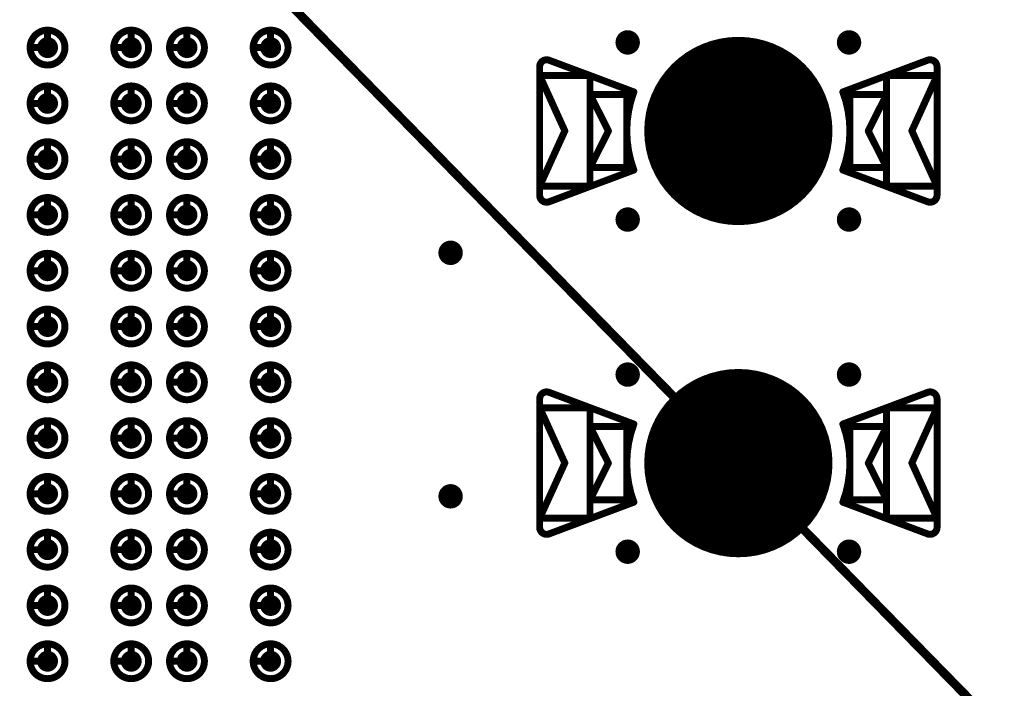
# Model space of a CAD drawing. Header units: millimetres. Extents: x 62 to 363, y 42 to 391.
# Tile 144 of 216: x 317 to 331, y 98 to 108. Entities that reach past the tile are written whole.
import ezdxf

# ---------------------------------------------------------------- set-up
doc = ezdxf.new("R2010")
doc.units = ezdxf.units.MM
for name, color, linetype in [('Mechanical8', 56, 'Continuous'), ('PadHoleLayer', 156, 'Continuous'), ('ViaHoleLayer', 16, 'Continuous')]:
    doc.layers.add(name, color=color, linetype=linetype)

# ---------------------------------------------------------------- blocks, each defined once
blk = doc.blocks.new('SAMTEC_SEAM8_40_S02_0_S_10_2_GP_K_HP_1862')
at = {"layer": 'Mechanical8'}
for points, const_width in [([(-4.95, -1.4, 1), (-5.45, -1.4, 1)], 0.1), ([(-5.225, -1.15, 1), (-5.175, -1.15, 1)], 0.05), ([(-4.15, -1.4, 1), (-4.65, -1.4, 1)], 0.1), ([(-4.425, -1.15, 1), (-4.375, -1.15, 1)], 0.05), ([(-3.35, -1.4, 1), (-3.85, -1.4, 1)], 0.1), ([(-3.625, -1.15, 1), (-3.575, -1.15, 1)], 0.05), ([(-2.55, -1.4, 1), (-3.05, -1.4, 1)], 0.1), ([(-2.825, -1.15, 1), (-2.775, -1.15, 1)], 0.05), ([(-1.75, -1.4, 1), (-2.25, -1.4, 1)], 0.1), ([(-2.025, -1.15, 1), (-1.975, -1.15, 1)], 0.05), ([(-0.95, -1.4, 1), (-1.45, -1.4, 1)], 0.1), ([(-1.225, -1.15, 1), (-1.175, -1.15, 1)], 0.05), ([(-0.15, -1.4, 1), (-0.65, -1.4, 1)], 0.1), ([(-0.425, -1.15, 1), (-0.375, -1.15, 1)], 0.05), ([(0.65, -1.4, 1), (0.15, -1.4, 1)], 0.1), ([(0.375, -1.15, 1), (0.425, -1.15, 1)], 0.05), ([(1.45, -1.4, 1), (0.95, -1.4, 1)], 0.1), ([(1.175, -1.15, 1), (1.225, -1.15, 1)], 0.05), ([(2.25, -1.4, 1), (1.75, -1.4, 1)], 0.1), ([(1.975, -1.15, 1), (2.025, -1.15, 1)], 0.05), ([(3.05, -1.4, 1), (2.55, -1.4, 1)], 0.1), ([(2.775, -1.15, 1), (2.825, -1.15, 1)], 0.05), ([(3.85, -1.4, 1), (3.35, -1.4, 1)], 0.1), ([(3.575, -1.15, 1), (3.625, -1.15, 1)], 0.05), ([(-5.475, -1.4, 1), (-5.425, -1.4, 1)], 0.05), ([(-5.225, -1.4, 1), (-5.175, -1.4, 1)], 0.05), ([(-5.225, -1.4, 1), (-5.175, -1.4, 1)], 0.05), ([(-4.975, -1.4, 1), (-4.925, -1.4, 1)], 0.05), ([(-4.975, -1.4, 1), (-4.925, -1.4, 1)], 0.05), ([(-4.675, -1.4, 1), (-4.625, -1.4, 1)], 0.05), ([(-4.425, -1.4, 1), (-4.375, -1.4, 1)], 0.05), ([(-4.425, -1.4, 1), (-4.375, -1.4, 1)], 0.05), ([(-4.175, -1.4, 1), (-4.125, -1.4, 1)], 0.05), ([(-4.175, -1.4, 1), (-4.125, -1.4, 1)], 0.05), ([(-3.875, -1.4, 1), (-3.825, -1.4, 1)], 0.05), ([(-3.625, -1.4, 1), (-3.575, -1.4, 1)], 0.05), ([(-3.625, -1.4, 1), (-3.575, -1.4, 1)], 0.05), ([(-3.375, -1.4, 1), (-3.325, -1.4, 1)], 0.05), ([(-3.375, -1.4, 1), (-3.325, -1.4, 1)], 0.05), ([(-3.075, -1.4, 1), (-3.025, -1.4, 1)], 0.05), ([(-2.825, -1.4, 1), (-2.775, -1.4, 1)], 0.05), ([(-2.825, -1.4, 1), (-2.775, -1.4, 1)], 0.05), ([(-2.575, -1.4, 1), (-2.525, -1.4, 1)], 0.05), ([(-2.575, -1.4, 1), (-2.525, -1.4, 1)], 0.05), ([(-2.275, -1.4, 1), (-2.225, -1.4, 1)], 0.05), ([(-2.025, -1.4, 1), (-1.975, -1.4, 1)], 0.05), ([(-2.025, -1.4, 1), (-1.975, -1.4, 1)], 0.05), ([(-1.775, -1.4, 1), (-1.725, -1.4, 1)], 0.05), ([(-1.775, -1.4, 1), (-1.725, -1.4, 1)], 0.05), ([(-1.475, -1.4, 1), (-1.425, -1.4, 1)], 0.05), ([(-1.225, -1.4, 1), (-1.175, -1.4, 1)], 0.05), ([(-1.225, -1.4, 1), (-1.175, -1.4, 1)], 0.05), ([(-0.975, -1.4, 1), (-0.925, -1.4, 1)], 0.05), ([(-0.975, -1.4, 1), (-0.925, -1.4, 1)], 0.05), ([(-0.675, -1.4, 1), (-0.625, -1.4, 1)], 0.05), ([(-0.425, -1.4, 1), (-0.375, -1.4, 1)], 0.05), ([(-0.425, -1.4, 1), (-0.375, -1.4, 1)], 0.05), ([(-0.175, -1.4, 1), (-0.125, -1.4, 1)], 0.05), ([(-0.175, -1.4, 1), (-0.125, -1.4, 1)], 0.05), ([(0.125, -1.4, 1), (0.175, -1.4, 1)], 0.05), ([(0.375, -1.4, 1), (0.425, -1.4, 1)], 0.05), ([(0.375, -1.4, 1), (0.425, -1.4, 1)], 0.05), ([(0.625, -1.4, 1), (0.675, -1.4, 1)], 0.05), ([(0.625, -1.4, 1), (0.675, -1.4, 1)], 0.05), ([(0.925, -1.4, 1), (0.975, -1.4, 1)], 0.05), ([(1.175, -1.4, 1), (1.225, -1.4, 1)], 0.05), ([(1.175, -1.4, 1), (1.225, -1.4, 1)], 0.05), ([(1.425, -1.4, 1), (1.475, -1.4, 1)], 0.05), ([(1.425, -1.4, 1), (1.475, -1.4, 1)], 0.05), ([(1.725, -1.4, 1), (1.775, -1.4, 1)], 0.05), ([(1.975, -1.4, 1), (2.025, -1.4, 1)], 0.05), ([(1.975, -1.4, 1), (2.025, -1.4, 1)], 0.05), ([(2.225, -1.4, 1), (2.275, -1.4, 1)], 0.05), ([(2.225, -1.4, 1), (2.275, -1.4, 1)], 0.05), ([(2.525, -1.4, 1), (2.575, -1.4, 1)], 0.05), ([(2.775, -1.4, 1), (2.825, -1.4, 1)], 0.05), ([(2.775, -1.4, 1), (2.825, -1.4, 1)], 0.05), ([(3.025, -1.4, 1), (3.075, -1.4, 1)], 0.05), ([(3.025, -1.4, 1), (3.075, -1.4, 1)], 0.05), ([(3.325, -1.4, 1), (3.375, -1.4, 1)], 0.05), ([(3.575, -1.4, 1), (3.625, -1.4, 1)], 0.05), ([(3.575, -1.4, 1), (3.625, -1.4, 1)], 0.05), ([(3.825, -1.4, 1), (3.875, -1.4, 1)], 0.05), ([(3.825, -1.4, 1), (3.875, -1.4, 1)], 0.05), ([(-4.95, -2.6, 1), (-5.45, -2.6, 1)], 0.1), ([(-5.225, -2.35, 1), (-5.175, -2.35, 1)], 0.05), ([(-4.15, -2.6, 1), (-4.65, -2.6, 1)], 0.1), ([(-4.425, -2.35, 1), (-4.375, -2.35, 1)], 0.05), ([(-3.35, -2.6, 1), (-3.85, -2.6, 1)], 0.1), ([(-3.625, -2.35, 1), (-3.575, -2.35, 1)], 0.05), ([(-2.55, -2.6, 1), (-3.05, -2.6, 1)], 0.1), ([(-2.825, -2.35, 1), (-2.775, -2.35, 1)], 0.05), ([(-1.75, -2.6, 1), (-2.25, -2.6, 1)], 0.1), ([(-2.025, -2.35, 1), (-1.975, -2.35, 1)], 0.05), ([(-0.95, -2.6, 1), (-1.45, -2.6, 1)], 0.1), ([(-1.225, -2.35, 1), (-1.175, -2.35, 1)], 0.05), ([(-0.15, -2.6, 1), (-0.65, -2.6, 1)], 0.1), ([(-0.425, -2.35, 1), (-0.375, -2.35, 1)], 0.05), ([(0.65, -2.6, 1), (0.15, -2.6, 1)], 0.1), ([(0.375, -2.35, 1), (0.425, -2.35, 1)], 0.05), ([(1.45, -2.6, 1), (0.95, -2.6, 1)], 0.1), ([(1.175, -2.35, 1), (1.225, -2.35, 1)], 0.05), ([(2.25, -2.6, 1), (1.75, -2.6, 1)], 0.1), ([(1.975, -2.35, 1), (2.025, -2.35, 1)], 0.05), ([(3.05, -2.6, 1), (2.55, -2.6, 1)], 0.1), ([(2.775, -2.35, 1), (2.825, -2.35, 1)], 0.05), ([(3.85, -2.6, 1), (3.35, -2.6, 1)], 0.1), ([(3.575, -2.35, 1), (3.625, -2.35, 1)], 0.05), ([(-5.475, -2.6, 1), (-5.425, -2.6, 1)], 0.05), ([(-5.225, -2.6, 1), (-5.175, -2.6, 1)], 0.05), ([(-5.225, -2.6, 1), (-5.175, -2.6, 1)], 0.05), ([(-4.975, -2.6, 1), (-4.925, -2.6, 1)], 0.05), ([(-4.975, -2.6, 1), (-4.925, -2.6, 1)], 0.05), ([(-4.675, -2.6, 1), (-4.625, -2.6, 1)], 0.05), ([(-4.425, -2.6, 1), (-4.375, -2.6, 1)], 0.05), ([(-4.425, -2.6, 1), (-4.375, -2.6, 1)], 0.05), ([(-4.175, -2.6, 1), (-4.125, -2.6, 1)], 0.05), ([(-4.175, -2.6, 1), (-4.125, -2.6, 1)], 0.05), ([(-3.875, -2.6, 1), (-3.825, -2.6, 1)], 0.05), ([(-3.625, -2.6, 1), (-3.575, -2.6, 1)], 0.05), ([(-3.625, -2.6, 1), (-3.575, -2.6, 1)], 0.05), ([(-3.375, -2.6, 1), (-3.325, -2.6, 1)], 0.05), ([(-3.375, -2.6, 1), (-3.325, -2.6, 1)], 0.05), ([(-3.075, -2.6, 1), (-3.025, -2.6, 1)], 0.05), ([(-2.825, -2.6, 1), (-2.775, -2.6, 1)], 0.05), ([(-2.825, -2.6, 1), (-2.775, -2.6, 1)], 0.05), ([(-2.575, -2.6, 1), (-2.525, -2.6, 1)], 0.05), ([(-2.575, -2.6, 1), (-2.525, -2.6, 1)], 0.05), ([(-2.275, -2.6, 1), (-2.225, -2.6, 1)], 0.05), ([(-2.025, -2.6, 1), (-1.975, -2.6, 1)], 0.05), ([(-2.025, -2.6, 1), (-1.975, -2.6, 1)], 0.05), ([(-1.775, -2.6, 1), (-1.725, -2.6, 1)], 0.05), ([(-1.775, -2.6, 1), (-1.725, -2.6, 1)], 0.05), ([(-1.475, -2.6, 1), (-1.425, -2.6, 1)], 0.05), ([(-1.225, -2.6, 1), (-1.175, -2.6, 1)], 0.05), ([(-1.225, -2.6, 1), (-1.175, -2.6, 1)], 0.05), ([(-0.975, -2.6, 1), (-0.925, -2.6, 1)], 0.05), ([(-0.975, -2.6, 1), (-0.925, -2.6, 1)], 0.05), ([(-0.675, -2.6, 1), (-0.625, -2.6, 1)], 0.05), ([(-0.425, -2.6, 1), (-0.375, -2.6, 1)], 0.05), ([(-0.425, -2.6, 1), (-0.375, -2.6, 1)], 0.05), ([(-0.175, -2.6, 1), (-0.125, -2.6, 1)], 0.05), ([(-0.175, -2.6, 1), (-0.125, -2.6, 1)], 0.05), ([(0.125, -2.6, 1), (0.175, -2.6, 1)], 0.05), ([(0.375, -2.6, 1), (0.425, -2.6, 1)], 0.05), ([(0.375, -2.6, 1), (0.425, -2.6, 1)], 0.05), ([(0.625, -2.6, 1), (0.675, -2.6, 1)], 0.05), ([(0.625, -2.6, 1), (0.675, -2.6, 1)], 0.05), ([(0.925, -2.6, 1), (0.975, -2.6, 1)], 0.05), ([(1.175, -2.6, 1), (1.225, -2.6, 1)], 0.05), ([(1.175, -2.6, 1), (1.225, -2.6, 1)], 0.05), ([(1.425, -2.6, 1), (1.475, -2.6, 1)], 0.05), ([(1.425, -2.6, 1), (1.475, -2.6, 1)], 0.05), ([(1.725, -2.6, 1), (1.775, -2.6, 1)], 0.05), ([(1.975, -2.6, 1), (2.025, -2.6, 1)], 0.05), ([(1.975, -2.6, 1), (2.025, -2.6, 1)], 0.05), ([(2.225, -2.6, 1), (2.275, -2.6, 1)], 0.05), ([(2.225, -2.6, 1), (2.275, -2.6, 1)], 0.05), ([(2.525, -2.6, 1), (2.575, -2.6, 1)], 0.05), ([(2.775, -2.6, 1), (2.825, -2.6, 1)], 0.05), ([(2.775, -2.6, 1), (2.825, -2.6, 1)], 0.05), ([(3.025, -2.6, 1), (3.075, -2.6, 1)], 0.05), ([(3.025, -2.6, 1), (3.075, -2.6, 1)], 0.05), ([(3.325, -2.6, 1), (3.375, -2.6, 1)], 0.05), ([(3.575, -2.6, 1), (3.625, -2.6, 1)], 0.05), ([(3.575, -2.6, 1), (3.625, -2.6, 1)], 0.05), ([(3.825, -2.6, 1), (3.875, -2.6, 1)], 0.05), ([(3.825, -2.6, 1), (3.875, -2.6, 1)], 0.05), ([(-4.95, -3.4, 1), (-5.45, -3.4, 1)], 0.1), ([(-5.225, -3.15, 1), (-5.175, -3.15, 1)], 0.05), ([(-4.15, -3.4, 1), (-4.65, -3.4, 1)], 0.1), ([(-4.425, -3.15, 1), (-4.375, -3.15, 1)], 0.05), ([(-3.35, -3.4, 1), (-3.85, -3.4, 1)], 0.1), ([(-3.625, -3.15, 1), (-3.575, -3.15, 1)], 0.05), ([(-2.55, -3.4, 1), (-3.05, -3.4, 1)], 0.1), ([(-2.825, -3.15, 1), (-2.775, -3.15, 1)], 0.05), ([(-1.75, -3.4, 1), (-2.25, -3.4, 1)], 0.1), ([(-2.025, -3.15, 1), (-1.975, -3.15, 1)], 0.05), ([(-0.95, -3.4, 1), (-1.45, -3.4, 1)], 0.1), ([(-1.225, -3.15, 1), (-1.175, -3.15, 1)], 0.05), ([(-0.15, -3.4, 1), (-0.65, -3.4, 1)], 0.1), ([(-0.425, -3.15, 1), (-0.375, -3.15, 1)], 0.05), ([(0.65, -3.4, 1), (0.15, -3.4, 1)], 0.1), ([(0.375, -3.15, 1), (0.425, -3.15, 1)], 0.05), ([(1.45, -3.4, 1), (0.95, -3.4, 1)], 0.1), ([(1.175, -3.15, 1), (1.225, -3.15, 1)], 0.05), ([(2.25, -3.4, 1), (1.75, -3.4, 1)], 0.1), ([(1.975, -3.15, 1), (2.025, -3.15, 1)], 0.05), ([(3.05, -3.4, 1), (2.55, -3.4, 1)], 0.1), ([(2.775, -3.15, 1), (2.825, -3.15, 1)], 0.05), ([(3.85, -3.4, 1), (3.35, -3.4, 1)], 0.1), ([(3.575, -3.15, 1), (3.625, -3.15, 1)], 0.05), ([(-5.475, -3.4, 1), (-5.425, -3.4, 1)], 0.05), ([(-5.225, -3.4, 1), (-5.175, -3.4, 1)], 0.05), ([(-5.225, -3.4, 1), (-5.175, -3.4, 1)], 0.05), ([(-4.975, -3.4, 1), (-4.925, -3.4, 1)], 0.05), ([(-4.975, -3.4, 1), (-4.925, -3.4, 1)], 0.05), ([(-4.675, -3.4, 1), (-4.625, -3.4, 1)], 0.05), ([(-4.425, -3.4, 1), (-4.375, -3.4, 1)], 0.05), ([(-4.425, -3.4, 1), (-4.375, -3.4, 1)], 0.05), ([(-4.175, -3.4, 1), (-4.125, -3.4, 1)], 0.05), ([(-4.175, -3.4, 1), (-4.125, -3.4, 1)], 0.05), ([(-3.875, -3.4, 1), (-3.825, -3.4, 1)], 0.05), ([(-3.625, -3.4, 1), (-3.575, -3.4, 1)], 0.05), ([(-3.625, -3.4, 1), (-3.575, -3.4, 1)], 0.05), ([(-3.375, -3.4, 1), (-3.325, -3.4, 1)], 0.05), ([(-3.375, -3.4, 1), (-3.325, -3.4, 1)], 0.05), ([(-3.075, -3.4, 1), (-3.025, -3.4, 1)], 0.05), ([(-2.825, -3.4, 1), (-2.775, -3.4, 1)], 0.05), ([(-2.825, -3.4, 1), (-2.775, -3.4, 1)], 0.05), ([(-2.575, -3.4, 1), (-2.525, -3.4, 1)], 0.05), ([(-2.575, -3.4, 1), (-2.525, -3.4, 1)], 0.05), ([(-2.275, -3.4, 1), (-2.225, -3.4, 1)], 0.05), ([(-2.025, -3.4, 1), (-1.975, -3.4, 1)], 0.05), ([(-2.025, -3.4, 1), (-1.975, -3.4, 1)], 0.05), ([(-1.775, -3.4, 1), (-1.725, -3.4, 1)], 0.05), ([(-1.775, -3.4, 1), (-1.725, -3.4, 1)], 0.05), ([(-1.475, -3.4, 1), (-1.425, -3.4, 1)], 0.05), ([(-1.225, -3.4, 1), (-1.175, -3.4, 1)], 0.05), ([(-1.225, -3.4, 1), (-1.175, -3.4, 1)], 0.05), ([(-0.975, -3.4, 1), (-0.925, -3.4, 1)], 0.05), ([(-0.975, -3.4, 1), (-0.925, -3.4, 1)], 0.05), ([(-0.675, -3.4, 1), (-0.625, -3.4, 1)], 0.05), ([(-0.425, -3.4, 1), (-0.375, -3.4, 1)], 0.05), ([(-0.425, -3.4, 1), (-0.375, -3.4, 1)], 0.05), ([(-0.175, -3.4, 1), (-0.125, -3.4, 1)], 0.05), ([(-0.175, -3.4, 1), (-0.125, -3.4, 1)], 0.05), ([(0.125, -3.4, 1), (0.175, -3.4, 1)], 0.05), ([(0.375, -3.4, 1), (0.425, -3.4, 1)], 0.05), ([(0.375, -3.4, 1), (0.425, -3.4, 1)], 0.05), ([(0.625, -3.4, 1), (0.675, -3.4, 1)], 0.05), ([(0.625, -3.4, 1), (0.675, -3.4, 1)], 0.05), ([(0.925, -3.4, 1), (0.975, -3.4, 1)], 0.05), ([(1.175, -3.4, 1), (1.225, -3.4, 1)], 0.05), ([(1.175, -3.4, 1), (1.225, -3.4, 1)], 0.05), ([(1.425, -3.4, 1), (1.475, -3.4, 1)], 0.05), ([(1.425, -3.4, 1), (1.475, -3.4, 1)], 0.05), ([(1.725, -3.4, 1), (1.775, -3.4, 1)], 0.05), ([(1.975, -3.4, 1), (2.025, -3.4, 1)], 0.05), ([(1.975, -3.4, 1), (2.025, -3.4, 1)], 0.05), ([(2.225, -3.4, 1), (2.275, -3.4, 1)], 0.05), ([(2.225, -3.4, 1), (2.275, -3.4, 1)], 0.05), ([(2.525, -3.4, 1), (2.575, -3.4, 1)], 0.05), ([(2.775, -3.4, 1), (2.825, -3.4, 1)], 0.05), ([(2.775, -3.4, 1), (2.825, -3.4, 1)], 0.05), ([(3.025, -3.4, 1), (3.075, -3.4, 1)], 0.05), ([(3.025, -3.4, 1), (3.075, -3.4, 1)], 0.05), ([(3.325, -3.4, 1), (3.375, -3.4, 1)], 0.05), ([(3.575, -3.4, 1), (3.625, -3.4, 1)], 0.05), ([(3.575, -3.4, 1), (3.625, -3.4, 1)], 0.05), ([(3.825, -3.4, 1), (3.875, -3.4, 1)], 0.05), ([(3.825, -3.4, 1), (3.875, -3.4, 1)], 0.05), ([(-4.95, -4.6, 1), (-5.45, -4.6, 1)], 0.1), ([(-5.225, -4.35, 1), (-5.175, -4.35, 1)], 0.05), ([(-4.15, -4.6, 1), (-4.65, -4.6, 1)], 0.1), ([(-4.425, -4.35, 1), (-4.375, -4.35, 1)], 0.05), ([(-3.35, -4.6, 1), (-3.85, -4.6, 1)], 0.1), ([(-3.625, -4.35, 1), (-3.575, -4.35, 1)], 0.05), ([(-2.55, -4.6, 1), (-3.05, -4.6, 1)], 0.1), ([(-2.825, -4.35, 1), (-2.775, -4.35, 1)], 0.05), ([(-1.75, -4.6, 1), (-2.25, -4.6, 1)], 0.1), ([(-2.025, -4.35, 1), (-1.975, -4.35, 1)], 0.05), ([(-0.95, -4.6, 1), (-1.45, -4.6, 1)], 0.1), ([(-1.225, -4.35, 1), (-1.175, -4.35, 1)], 0.05), ([(-0.15, -4.6, 1), (-0.65, -4.6, 1)], 0.1), ([(-0.425, -4.35, 1), (-0.375, -4.35, 1)], 0.05), ([(0.65, -4.6, 1), (0.15, -4.6, 1)], 0.1), ([(0.375, -4.35, 1), (0.425, -4.35, 1)], 0.05), ([(1.45, -4.6, 1), (0.95, -4.6, 1)], 0.1), ([(1.175, -4.35, 1), (1.225, -4.35, 1)], 0.05), ([(2.25, -4.6, 1), (1.75, -4.6, 1)], 0.1), ([(1.975, -4.35, 1), (2.025, -4.35, 1)], 0.05), ([(3.05, -4.6, 1), (2.55, -4.6, 1)], 0.1), ([(2.775, -4.35, 1), (2.825, -4.35, 1)], 0.05), ([(3.85, -4.6, 1), (3.35, -4.6, 1)], 0.1), ([(3.575, -4.35, 1), (3.625, -4.35, 1)], 0.05), ([(-5.475, -4.6, 1), (-5.425, -4.6, 1)], 0.05), ([(-5.225, -4.6, 1), (-5.175, -4.6, 1)], 0.05), ([(-5.225, -4.6, 1), (-5.175, -4.6, 1)], 0.05), ([(-4.975, -4.6, 1), (-4.925, -4.6, 1)], 0.05), ([(-4.975, -4.6, 1), (-4.925, -4.6, 1)], 0.05), ([(-4.675, -4.6, 1), (-4.625, -4.6, 1)], 0.05), ([(-4.425, -4.6, 1), (-4.375, -4.6, 1)], 0.05), ([(-4.425, -4.6, 1), (-4.375, -4.6, 1)], 0.05), ([(-4.175, -4.6, 1), (-4.125, -4.6, 1)], 0.05), ([(-4.175, -4.6, 1), (-4.125, -4.6, 1)], 0.05), ([(-3.875, -4.6, 1), (-3.825, -4.6, 1)], 0.05), ([(-3.625, -4.6, 1), (-3.575, -4.6, 1)], 0.05), ([(-3.625, -4.6, 1), (-3.575, -4.6, 1)], 0.05), ([(-3.375, -4.6, 1), (-3.325, -4.6, 1)], 0.05), ([(-3.375, -4.6, 1), (-3.325, -4.6, 1)], 0.05), ([(-3.075, -4.6, 1), (-3.025, -4.6, 1)], 0.05), ([(-2.825, -4.6, 1), (-2.775, -4.6, 1)], 0.05), ([(-2.825, -4.6, 1), (-2.775, -4.6, 1)], 0.05), ([(-2.575, -4.6, 1), (-2.525, -4.6, 1)], 0.05), ([(-2.575, -4.6, 1), (-2.525, -4.6, 1)], 0.05), ([(-2.275, -4.6, 1), (-2.225, -4.6, 1)], 0.05), ([(-2.025, -4.6, 1), (-1.975, -4.6, 1)], 0.05), ([(-2.025, -4.6, 1), (-1.975, -4.6, 1)], 0.05), ([(-1.775, -4.6, 1), (-1.725, -4.6, 1)], 0.05), ([(-1.775, -4.6, 1), (-1.725, -4.6, 1)], 0.05), ([(-1.475, -4.6, 1), (-1.425, -4.6, 1)], 0.05), ([(-1.225, -4.6, 1), (-1.175, -4.6, 1)], 0.05), ([(-1.225, -4.6, 1), (-1.175, -4.6, 1)], 0.05), ([(-0.975, -4.6, 1), (-0.925, -4.6, 1)], 0.05), ([(-0.975, -4.6, 1), (-0.925, -4.6, 1)], 0.05), ([(-0.675, -4.6, 1), (-0.625, -4.6, 1)], 0.05), ([(-0.425, -4.6, 1), (-0.375, -4.6, 1)], 0.05), ([(-0.425, -4.6, 1), (-0.375, -4.6, 1)], 0.05), ([(-0.175, -4.6, 1), (-0.125, -4.6, 1)], 0.05), ([(-0.175, -4.6, 1), (-0.125, -4.6, 1)], 0.05), ([(0.125, -4.6, 1), (0.175, -4.6, 1)], 0.05), ([(0.375, -4.6, 1), (0.425, -4.6, 1)], 0.05), ([(0.375, -4.6, 1), (0.425, -4.6, 1)], 0.05), ([(0.625, -4.6, 1), (0.675, -4.6, 1)], 0.05), ([(0.625, -4.6, 1), (0.675, -4.6, 1)], 0.05), ([(0.925, -4.6, 1), (0.975, -4.6, 1)], 0.05), ([(1.175, -4.6, 1), (1.225, -4.6, 1)], 0.05), ([(1.175, -4.6, 1), (1.225, -4.6, 1)], 0.05), ([(1.425, -4.6, 1), (1.475, -4.6, 1)], 0.05), ([(1.425, -4.6, 1), (1.475, -4.6, 1)], 0.05), ([(1.725, -4.6, 1), (1.775, -4.6, 1)], 0.05), ([(1.975, -4.6, 1), (2.025, -4.6, 1)], 0.05), ([(1.975, -4.6, 1), (2.025, -4.6, 1)], 0.05), ([(2.225, -4.6, 1), (2.275, -4.6, 1)], 0.05), ([(2.225, -4.6, 1), (2.275, -4.6, 1)], 0.05), ([(2.525, -4.6, 1), (2.575, -4.6, 1)], 0.05), ([(2.775, -4.6, 1), (2.825, -4.6, 1)], 0.05), ([(2.775, -4.6, 1), (2.825, -4.6, 1)], 0.05), ([(3.025, -4.6, 1), (3.075, -4.6, 1)], 0.05), ([(3.025, -4.6, 1), (3.075, -4.6, 1)], 0.05), ([(3.325, -4.6, 1), (3.375, -4.6, 1)], 0.05), ([(3.575, -4.6, 1), (3.625, -4.6, 1)], 0.05), ([(3.575, -4.6, 1), (3.625, -4.6, 1)], 0.05), ([(3.825, -4.6, 1), (3.875, -4.6, 1)], 0.05), ([(3.825, -4.6, 1), (3.875, -4.6, 1)], 0.05)]:
    blk.add_lwpolyline(points, format="xyb", close=True, dxfattribs=dict(at, const_width=const_width))
at = {"layer": 'Mechanical8', "const_width": 0.1}
for points in [[(-5.2, -1.15), (-5.2, -1.4)], [(-4.4, -1.15), (-4.4, -1.4)], [(-3.6, -1.15), (-3.6, -1.4)], [(-2.8, -1.15), (-2.8, -1.4)], [(-2, -1.15), (-2, -1.4)], [(-1.2, -1.15), (-1.2, -1.4)], [(-0.4, -1.15), (-0.4, -1.4)], [(0.4, -1.15), (0.4, -1.4)], [(1.2, -1.15), (1.2, -1.4)], [(2, -1.15), (2, -1.4)], [(2.8, -1.15), (2.8, -1.4)], [(3.6, -1.15), (3.6, -1.4)], [(-5.2, -1.4), (-4.95, -1.4)], [(-4.4, -1.4), (-4.15, -1.4)], [(-3.6, -1.4), (-3.35, -1.4)], [(-2.8, -1.4), (-2.55, -1.4)], [(-2, -1.4), (-1.75, -1.4)], [(-1.2, -1.4), (-0.95, -1.4)], [(-0.4, -1.4), (-0.15, -1.4)], [(0.4, -1.4), (0.65, -1.4)], [(1.2, -1.4), (1.45, -1.4)], [(2, -1.4), (2.25, -1.4)], [(2.8, -1.4), (3.05, -1.4)], [(3.6, -1.4), (3.85, -1.4)], [(-5.2, -2.35), (-5.2, -2.6)], [(-4.4, -2.35), (-4.4, -2.6)], [(-3.6, -2.35), (-3.6, -2.6)], [(-2.8, -2.35), (-2.8, -2.6)], [(-2, -2.35), (-2, -2.6)], [(-1.2, -2.35), (-1.2, -2.6)], [(-0.4, -2.35), (-0.4, -2.6)], [(0.4, -2.35), (0.4, -2.6)], [(1.2, -2.35), (1.2, -2.6)], [(2, -2.35), (2, -2.6)], [(2.8, -2.35), (2.8, -2.6)], [(3.6, -2.35), (3.6, -2.6)], [(-5.2, -2.6), (-4.95, -2.6)], [(-4.4, -2.6), (-4.15, -2.6)], [(-3.6, -2.6), (-3.35, -2.6)], [(-2.8, -2.6), (-2.55, -2.6)], [(-2, -2.6), (-1.75, -2.6)], [(-1.2, -2.6), (-0.95, -2.6)], [(-0.4, -2.6), (-0.15, -2.6)], [(0.4, -2.6), (0.65, -2.6)], [(1.2, -2.6), (1.45, -2.6)], [(2, -2.6), (2.25, -2.6)], [(2.8, -2.6), (3.05, -2.6)], [(3.6, -2.6), (3.85, -2.6)], [(-5.2, -3.15), (-5.2, -3.4)], [(-4.4, -3.15), (-4.4, -3.4)], [(-3.6, -3.15), (-3.6, -3.4)], [(-2.8, -3.15), (-2.8, -3.4)], [(-2, -3.15), (-2, -3.4)], [(-1.2, -3.15), (-1.2, -3.4)], [(-0.4, -3.15), (-0.4, -3.4)], [(0.4, -3.15), (0.4, -3.4)], [(1.2, -3.15), (1.2, -3.4)], [(2, -3.15), (2, -3.4)], [(2.8, -3.15), (2.8, -3.4)], [(3.6, -3.15), (3.6, -3.4)], [(-5.2, -3.4), (-4.95, -3.4)], [(-4.4, -3.4), (-4.15, -3.4)], [(-3.6, -3.4), (-3.35, -3.4)], [(-2.8, -3.4), (-2.55, -3.4)], [(-2, -3.4), (-1.75, -3.4)], [(-1.2, -3.4), (-0.95, -3.4)], [(-0.4, -3.4), (-0.15, -3.4)], [(0.4, -3.4), (0.65, -3.4)], [(1.2, -3.4), (1.45, -3.4)], [(2, -3.4), (2.25, -3.4)], [(2.8, -3.4), (3.05, -3.4)], [(3.6, -3.4), (3.85, -3.4)], [(-5.2, -4.35), (-5.2, -4.6)], [(-4.4, -4.35), (-4.4, -4.6)], [(-3.6, -4.35), (-3.6, -4.6)], [(-2.8, -4.35), (-2.8, -4.6)], [(-2, -4.35), (-2, -4.6)], [(-1.2, -4.35), (-1.2, -4.6)], [(-0.4, -4.35), (-0.4, -4.6)], [(0.4, -4.35), (0.4, -4.6)], [(1.2, -4.35), (1.2, -4.6)], [(2, -4.35), (2, -4.6)], [(2.8, -4.35), (2.8, -4.6)], [(3.6, -4.35), (3.6, -4.6)], [(-5.2, -4.6), (-4.95, -4.6)], [(-4.4, -4.6), (-4.15, -4.6)], [(-3.6, -4.6), (-3.35, -4.6)], [(-2.8, -4.6), (-2.55, -4.6)], [(-2, -4.6), (-1.75, -4.6)], [(-1.2, -4.6), (-0.95, -4.6)], [(-0.4, -4.6), (-0.15, -4.6)], [(0.4, -4.6), (0.65, -4.6)], [(1.2, -4.6), (1.45, -4.6)], [(2, -4.6), (2.25, -4.6)], [(2.8, -4.6), (3.05, -4.6)], [(3.6, -4.6), (3.85, -4.6)]]:
    blk.add_lwpolyline(points, dxfattribs=at)
at = {"layer": 'PadHoleLayer', "const_width": 0.15}
for points in [[(-5.275, -1.4, 1), (-5.125, -1.4, 1)], [(-4.475, -1.4, 1), (-4.325, -1.4, 1)], [(-3.675, -1.4, 1), (-3.525, -1.4, 1)], [(-2.875, -1.4, 1), (-2.725, -1.4, 1)], [(-2.075, -1.4, 1), (-1.925, -1.4, 1)], [(-1.275, -1.4, 1), (-1.125, -1.4, 1)], [(-0.475, -1.4, 1), (-0.325, -1.4, 1)], [(0.325, -1.4, 1), (0.475, -1.4, 1)], [(1.125, -1.4, 1), (1.275, -1.4, 1)], [(1.925, -1.4, 1), (2.075, -1.4, 1)], [(2.725, -1.4, 1), (2.875, -1.4, 1)], [(3.525, -1.4, 1), (3.675, -1.4, 1)], [(-5.275, -2.6, 1), (-5.125, -2.6, 1)], [(-4.475, -2.6, 1), (-4.325, -2.6, 1)], [(-3.675, -2.6, 1), (-3.525, -2.6, 1)], [(-2.875, -2.6, 1), (-2.725, -2.6, 1)], [(-2.075, -2.6, 1), (-1.925, -2.6, 1)], [(-1.275, -2.6, 1), (-1.125, -2.6, 1)], [(-0.475, -2.6, 1), (-0.325, -2.6, 1)], [(0.325, -2.6, 1), (0.475, -2.6, 1)], [(1.125, -2.6, 1), (1.275, -2.6, 1)], [(1.925, -2.6, 1), (2.075, -2.6, 1)], [(2.725, -2.6, 1), (2.875, -2.6, 1)], [(3.525, -2.6, 1), (3.675, -2.6, 1)], [(-5.275, -3.4, 1), (-5.125, -3.4, 1)], [(-4.475, -3.4, 1), (-4.325, -3.4, 1)], [(-3.675, -3.4, 1), (-3.525, -3.4, 1)], [(-2.875, -3.4, 1), (-2.725, -3.4, 1)], [(-2.075, -3.4, 1), (-1.925, -3.4, 1)], [(-1.275, -3.4, 1), (-1.125, -3.4, 1)], [(-0.475, -3.4, 1), (-0.325, -3.4, 1)], [(0.325, -3.4, 1), (0.475, -3.4, 1)], [(1.125, -3.4, 1), (1.275, -3.4, 1)], [(1.925, -3.4, 1), (2.075, -3.4, 1)], [(2.725, -3.4, 1), (2.875, -3.4, 1)], [(3.525, -3.4, 1), (3.675, -3.4, 1)], [(-5.275, -4.6, 1), (-5.125, -4.6, 1)], [(-4.475, -4.6, 1), (-4.325, -4.6, 1)], [(-3.675, -4.6, 1), (-3.525, -4.6, 1)], [(-2.875, -4.6, 1), (-2.725, -4.6, 1)], [(-2.075, -4.6, 1), (-1.925, -4.6, 1)], [(-1.275, -4.6, 1), (-1.125, -4.6, 1)], [(-0.475, -4.6, 1), (-0.325, -4.6, 1)], [(0.325, -4.6, 1), (0.475, -4.6, 1)], [(1.125, -4.6, 1), (1.275, -4.6, 1)], [(1.925, -4.6, 1), (2.075, -4.6, 1)], [(2.725, -4.6, 1), (2.875, -4.6, 1)], [(3.525, -4.6, 1), (3.675, -4.6, 1)]]:
    blk.add_lwpolyline(points, format="xyb", close=True, dxfattribs=at)
blk = doc.blocks.new('HARWIN_S9121_45R_1868')
at = {"layer": 'Mechanical8'}
for points, const_width in [([(1.3, 0, 1), (-1.3, 0, 1)], 0.1), ([(-2.74, 1.015, 1), (-2.69, 1.015, 1)], 0.05), ([(-2.74, 1.015, 1), (-2.69, 1.015, 1)], 0.05), ([(2.69, 1.015, 1), (2.74, 1.015, 1)], 0.05), ([(2.69, 1.015, 1), (2.74, 1.015, 1)], 0.05), ([(-2.875, 0.921, 1), (-2.825, 0.921, 1)], 0.05), ([(-2.875, 0.921, 1), (-2.825, 0.921, 1)], 0.05), ([(2.825, 0.921, 1), (2.875, 0.921, 1)], 0.05), ([(2.825, 0.921, 1), (2.875, 0.921, 1)], 0.05), ([(-2.875, 0.791, 1), (-2.825, 0.791, 1)], 0.05), ([(-2.875, 0.791, 1), (-2.825, 0.791, 1)], 0.05), ([(-2.875, 0.791, 1), (-2.825, 0.791, 1)], 0.05), ([(-2.152, 0.791, 1), (-2.102, 0.791, 1)], 0.05), ([(-2.152, 0.791, 1), (-2.102, 0.791, 1)], 0.05), ([(2.103, 0.791, 1), (2.153, 0.791, 1)], 0.05), ([(2.103, 0.791, 1), (2.153, 0.791, 1)], 0.05), ([(2.825, 0.791, 1), (2.875, 0.791, 1)], 0.05), ([(2.825, 0.791, 1), (2.875, 0.791, 1)], 0.05), ([(2.825, 0.791, 1), (2.875, 0.791, 1)], 0.05), ([(-2.152, 0.525, 1), (-2.102, 0.525, 1)], 0.05), ([(-2.152, 0.525, 1), (-2.102, 0.525, 1)], 0.05), ([(-2.152, 0.525, 1), (-2.102, 0.525, 1)], 0.05), ([(-1.625, 0.525, 1), (-1.575, 0.525, 1)], 0.05), ([(-1.625, 0.525, 1), (-1.575, 0.525, 1)], 0.05), ([(-1.524, 0.56, 1), (-1.474, 0.56, 1)], 0.05), ([(-1.524, 0.56, 1), (-1.474, 0.56, 1)], 0.05), ([(1.474, 0.56, 1), (1.524, 0.56, 1)], 0.05), ([(1.474, 0.56, 1), (1.524, 0.56, 1)], 0.05), ([(1.575, 0.525, 1), (1.625, 0.525, 1)], 0.05), ([(1.575, 0.525, 1), (1.625, 0.525, 1)], 0.05), ([(2.103, 0.525, 1), (2.153, 0.525, 1)], 0.05), ([(2.103, 0.525, 1), (2.153, 0.525, 1)], 0.05), ([(2.103, 0.525, 1), (2.153, 0.525, 1)], 0.05), ([(-0.025, 0.5, 1), (0.025, 0.5, 1)], 0.05), ([(-0.025, 0.5, 1), (0.025, 0.5, 1)], 0.05), ([(-2.514, -0.002, 1), (-2.464, -0.002, 1)], 0.05), ([(-2.514, -0.002, 1), (-2.464, -0.002, 1)], 0.05), ([(-1.889, 0, 1), (-1.839, 0, 1)], 0.05), ([(-1.889, 0, 1), (-1.839, 0, 1)], 0.05), ([(-1.325, 0, 1), (-1.275, 0, 1)], 0.05), ([(-0.525, 0, 1), (-0.475, 0, 1)], 0.05), ([(-0.525, 0, 1), (-0.475, 0, 1)], 0.05), ([(-0.025, 0, 1), (0.025, 0, 1)], 0.05), ([(-0.025, 0, 1), (0.025, 0, 1)], 0.05), ([(-0.025, 0, 1), (0.025, 0, 1)], 0.05), ([(-0.025, 0, 1), (0.025, 0, 1)], 0.05), ([(-0.025, 0, 1), (0.025, 0, 1)], 0.05), ([(-0.025, 0, 1), (0.025, 0, 1)], 0.05), ([(-0.025, 0, 1), (0.025, 0, 1)], 0.05), ([(-0.025, 0, 1), (0.025, 0, 1)], 0.05), ([(0.475, 0, 1), (0.525, 0, 1)], 0.05), ([(0.475, 0, 1), (0.525, 0, 1)], 0.05), ([(1.275, 0, 1), (1.325, 0, 1)], 0.05), ([(1.839, 0, 1), (1.889, 0, 1)], 0.05), ([(1.839, 0, 1), (1.889, 0, 1)], 0.05), ([(2.464, -0.002, 1), (2.514, -0.002, 1)], 0.05), ([(2.464, -0.002, 1), (2.514, -0.002, 1)], 0.05), ([(-2.152, -0.525, 1), (-2.102, -0.525, 1)], 0.05), ([(-2.152, -0.525, 1), (-2.102, -0.525, 1)], 0.05), ([(-2.152, -0.525, 1), (-2.102, -0.525, 1)], 0.05), ([(-1.625, -0.525, 1), (-1.575, -0.525, 1)], 0.05), ([(-1.625, -0.525, 1), (-1.575, -0.525, 1)], 0.05), ([(-1.524, -0.56, 1), (-1.474, -0.56, 1)], 0.05), ([(-1.524, -0.56, 1), (-1.474, -0.56, 1)], 0.05), ([(-0.025, -0.5, 1), (0.025, -0.5, 1)], 0.05), ([(-0.025, -0.5, 1), (0.025, -0.5, 1)], 0.05), ([(1.474, -0.56, 1), (1.524, -0.56, 1)], 0.05), ([(1.474, -0.56, 1), (1.524, -0.56, 1)], 0.05), ([(1.575, -0.525, 1), (1.625, -0.525, 1)], 0.05), ([(1.575, -0.525, 1), (1.625, -0.525, 1)], 0.05), ([(2.103, -0.525, 1), (2.153, -0.525, 1)], 0.05), ([(2.103, -0.525, 1), (2.153, -0.525, 1)], 0.05), ([(2.103, -0.525, 1), (2.153, -0.525, 1)], 0.05), ([(-2.875, -0.795, 1), (-2.825, -0.795, 1)], 0.05), ([(-2.875, -0.795, 1), (-2.825, -0.795, 1)], 0.05), ([(-2.875, -0.795, 1), (-2.825, -0.795, 1)], 0.05), ([(-2.152, -0.795, 1), (-2.102, -0.795, 1)], 0.05), ([(-2.152, -0.795, 1), (-2.102, -0.795, 1)], 0.05), ([(2.103, -0.795, 1), (2.153, -0.795, 1)], 0.05), ([(2.103, -0.795, 1), (2.153, -0.795, 1)], 0.05), ([(2.825, -0.795, 1), (2.875, -0.795, 1)], 0.05), ([(2.825, -0.795, 1), (2.875, -0.795, 1)], 0.05), ([(2.825, -0.795, 1), (2.875, -0.795, 1)], 0.05), ([(-2.875, -0.921, 1), (-2.825, -0.921, 1)], 0.05), ([(-2.875, -0.921, 1), (-2.825, -0.921, 1)], 0.05), ([(-2.74, -1.015, 1), (-2.69, -1.015, 1)], 0.05), ([(-2.74, -1.015, 1), (-2.69, -1.015, 1)], 0.05), ([(2.69, -1.015, 1), (2.74, -1.015, 1)], 0.05), ([(2.69, -1.015, 1), (2.74, -1.015, 1)], 0.05), ([(2.825, -0.921, 1), (2.875, -0.921, 1)], 0.05), ([(2.825, -0.921, 1), (2.875, -0.921, 1)], 0.05)]:
    blk.add_lwpolyline(points, format="xyb", close=True, dxfattribs=dict(at, const_width=const_width))
at = {"layer": 'Mechanical8', "const_width": 0.1}
for points in [[(-2.85, 0.921, -0.523343), (-2.715, 1.015)], [(2.715, 1.015, -0.523343), (2.85, 0.921)], [(-1.499, -0.56, -0.180829), (-1.499, 0.56)], [(1.499, 0.56, -0.180829), (1.499, -0.56)], [(-2.715, -1.015, -0.523343), (-2.85, -0.921)], [(2.85, -0.921, -0.523343), (2.715, -1.015)]]:
    blk.add_lwpolyline(points, format="xyb", dxfattribs=at)
for points in [[(-1.499, 0.56), (-2.715, 1.015)], [(2.715, 1.015), (1.499, 0.56)], [(-2.85, 0.921), (-2.85, -0.921)], [(2.85, 0.921), (2.85, -0.921)], [(-2.85, 0.791), (-2.85, -0.795)], [(-2.489, -0.002), (-2.85, 0.791)], [(-2.127, 0.791), (-2.85, 0.791)], [(-2.127, 0.791), (-2.127, -0.795)], [(2.128, 0.791), (2.128, -0.795)], [(2.85, 0.791), (2.128, 0.791)], [(2.85, 0.791), (2.489, -0.002)], [(2.85, 0.791), (2.85, -0.795)], [(-2.127, 0.525), (-2.127, -0.525)], [(-1.864, 0), (-2.127, 0.525)], [(-1.6, 0.525), (-2.127, 0.525)], [(-1.6, 0.525), (-1.6, -0.525)], [(1.6, 0.525), (1.6, -0.525)], [(2.128, 0.525), (1.6, 0.525)], [(2.128, 0.525), (1.864, 0)], [(2.128, 0.525), (2.128, -0.525)], [(0, 0.5), (0, 0)], [(0, 0.5), (0, 0)], [(-2.489, -0.002), (-2.85, -0.795)], [(-1.864, 0), (-2.127, -0.525)], [(0, 0), (-0.5, 0)], [(0, 0), (-0.5, 0)], [(0, 0), (0, -0.5)], [(0, 0), (0, -0.5)], [(0.5, 0), (0, 0)], [(0.5, 0), (0, 0)], [(2.128, -0.525), (1.864, 0)], [(2.85, -0.795), (2.489, -0.002)], [(-1.499, -0.56), (-2.715, -1.015)], [(-1.6, -0.525), (-2.127, -0.525)], [(2.715, -1.015), (1.499, -0.56)], [(2.128, -0.525), (1.6, -0.525)], [(-2.127, -0.795), (-2.85, -0.795)], [(2.85, -0.795), (2.128, -0.795)]]:
    blk.add_lwpolyline(points, dxfattribs=at)
at = {"layer": 'PadHoleLayer', "const_width": 1.3}
blk.add_lwpolyline([(-0.65, 0, 1), (0.65, 0, 1)], format="xyb", close=True, dxfattribs=at)
blk = doc.blocks.new('HARWIN_S9121_45R_1871')
at = {"layer": 'Mechanical8'}
for points, const_width in [([(1.3, 0, 1), (-1.3, 0, 1)], 0.1), ([(-2.74, 1.015, 1), (-2.69, 1.015, 1)], 0.05), ([(-2.74, 1.015, 1), (-2.69, 1.015, 1)], 0.05), ([(2.69, 1.015, 1), (2.74, 1.015, 1)], 0.05), ([(2.69, 1.015, 1), (2.74, 1.015, 1)], 0.05), ([(-2.875, 0.921, 1), (-2.825, 0.921, 1)], 0.05), ([(-2.875, 0.921, 1), (-2.825, 0.921, 1)], 0.05), ([(2.825, 0.921, 1), (2.875, 0.921, 1)], 0.05), ([(2.825, 0.921, 1), (2.875, 0.921, 1)], 0.05), ([(-2.875, 0.791, 1), (-2.825, 0.791, 1)], 0.05), ([(-2.875, 0.791, 1), (-2.825, 0.791, 1)], 0.05), ([(-2.875, 0.791, 1), (-2.825, 0.791, 1)], 0.05), ([(-2.152, 0.791, 1), (-2.102, 0.791, 1)], 0.05), ([(-2.152, 0.791, 1), (-2.102, 0.791, 1)], 0.05), ([(2.103, 0.791, 1), (2.153, 0.791, 1)], 0.05), ([(2.103, 0.791, 1), (2.153, 0.791, 1)], 0.05), ([(2.825, 0.791, 1), (2.875, 0.791, 1)], 0.05), ([(2.825, 0.791, 1), (2.875, 0.791, 1)], 0.05), ([(2.825, 0.791, 1), (2.875, 0.791, 1)], 0.05), ([(-2.152, 0.525, 1), (-2.102, 0.525, 1)], 0.05), ([(-2.152, 0.525, 1), (-2.102, 0.525, 1)], 0.05), ([(-2.152, 0.525, 1), (-2.102, 0.525, 1)], 0.05), ([(-1.625, 0.525, 1), (-1.575, 0.525, 1)], 0.05), ([(-1.625, 0.525, 1), (-1.575, 0.525, 1)], 0.05), ([(-1.524, 0.56, 1), (-1.474, 0.56, 1)], 0.05), ([(-1.524, 0.56, 1), (-1.474, 0.56, 1)], 0.05), ([(1.474, 0.56, 1), (1.524, 0.56, 1)], 0.05), ([(1.474, 0.56, 1), (1.524, 0.56, 1)], 0.05), ([(1.575, 0.525, 1), (1.625, 0.525, 1)], 0.05), ([(1.575, 0.525, 1), (1.625, 0.525, 1)], 0.05), ([(2.103, 0.525, 1), (2.153, 0.525, 1)], 0.05), ([(2.103, 0.525, 1), (2.153, 0.525, 1)], 0.05), ([(2.103, 0.525, 1), (2.153, 0.525, 1)], 0.05), ([(-0.025, 0.5, 1), (0.025, 0.5, 1)], 0.05), ([(-0.025, 0.5, 1), (0.025, 0.5, 1)], 0.05), ([(-2.514, -0.002, 1), (-2.464, -0.002, 1)], 0.05), ([(-2.514, -0.002, 1), (-2.464, -0.002, 1)], 0.05), ([(-1.889, 0, 1), (-1.839, 0, 1)], 0.05), ([(-1.889, 0, 1), (-1.839, 0, 1)], 0.05), ([(-1.325, 0, 1), (-1.275, 0, 1)], 0.05), ([(-0.525, 0, 1), (-0.475, 0, 1)], 0.05), ([(-0.525, 0, 1), (-0.475, 0, 1)], 0.05), ([(-0.025, 0, 1), (0.025, 0, 1)], 0.05), ([(-0.025, 0, 1), (0.025, 0, 1)], 0.05), ([(-0.025, 0, 1), (0.025, 0, 1)], 0.05), ([(-0.025, 0, 1), (0.025, 0, 1)], 0.05), ([(-0.025, 0, 1), (0.025, 0, 1)], 0.05), ([(-0.025, 0, 1), (0.025, 0, 1)], 0.05), ([(-0.025, 0, 1), (0.025, 0, 1)], 0.05), ([(-0.025, 0, 1), (0.025, 0, 1)], 0.05), ([(0.475, 0, 1), (0.525, 0, 1)], 0.05), ([(0.475, 0, 1), (0.525, 0, 1)], 0.05), ([(1.275, 0, 1), (1.325, 0, 1)], 0.05), ([(1.839, 0, 1), (1.889, 0, 1)], 0.05), ([(1.839, 0, 1), (1.889, 0, 1)], 0.05), ([(2.464, -0.002, 1), (2.514, -0.002, 1)], 0.05), ([(2.464, -0.002, 1), (2.514, -0.002, 1)], 0.05), ([(-2.152, -0.525, 1), (-2.102, -0.525, 1)], 0.05), ([(-2.152, -0.525, 1), (-2.102, -0.525, 1)], 0.05), ([(-2.152, -0.525, 1), (-2.102, -0.525, 1)], 0.05), ([(-1.625, -0.525, 1), (-1.575, -0.525, 1)], 0.05), ([(-1.625, -0.525, 1), (-1.575, -0.525, 1)], 0.05), ([(-1.524, -0.56, 1), (-1.474, -0.56, 1)], 0.05), ([(-1.524, -0.56, 1), (-1.474, -0.56, 1)], 0.05), ([(-0.025, -0.5, 1), (0.025, -0.5, 1)], 0.05), ([(-0.025, -0.5, 1), (0.025, -0.5, 1)], 0.05), ([(1.474, -0.56, 1), (1.524, -0.56, 1)], 0.05), ([(1.474, -0.56, 1), (1.524, -0.56, 1)], 0.05), ([(1.575, -0.525, 1), (1.625, -0.525, 1)], 0.05), ([(1.575, -0.525, 1), (1.625, -0.525, 1)], 0.05), ([(2.103, -0.525, 1), (2.153, -0.525, 1)], 0.05), ([(2.103, -0.525, 1), (2.153, -0.525, 1)], 0.05), ([(2.103, -0.525, 1), (2.153, -0.525, 1)], 0.05), ([(-2.875, -0.795, 1), (-2.825, -0.795, 1)], 0.05), ([(-2.875, -0.795, 1), (-2.825, -0.795, 1)], 0.05), ([(-2.875, -0.795, 1), (-2.825, -0.795, 1)], 0.05), ([(-2.152, -0.795, 1), (-2.102, -0.795, 1)], 0.05), ([(-2.152, -0.795, 1), (-2.102, -0.795, 1)], 0.05), ([(2.103, -0.795, 1), (2.153, -0.795, 1)], 0.05), ([(2.103, -0.795, 1), (2.153, -0.795, 1)], 0.05), ([(2.825, -0.795, 1), (2.875, -0.795, 1)], 0.05), ([(2.825, -0.795, 1), (2.875, -0.795, 1)], 0.05), ([(2.825, -0.795, 1), (2.875, -0.795, 1)], 0.05), ([(-2.875, -0.921, 1), (-2.825, -0.921, 1)], 0.05), ([(-2.875, -0.921, 1), (-2.825, -0.921, 1)], 0.05), ([(-2.74, -1.015, 1), (-2.69, -1.015, 1)], 0.05), ([(-2.74, -1.015, 1), (-2.69, -1.015, 1)], 0.05), ([(2.69, -1.015, 1), (2.74, -1.015, 1)], 0.05), ([(2.69, -1.015, 1), (2.74, -1.015, 1)], 0.05), ([(2.825, -0.921, 1), (2.875, -0.921, 1)], 0.05), ([(2.825, -0.921, 1), (2.875, -0.921, 1)], 0.05)]:
    blk.add_lwpolyline(points, format="xyb", close=True, dxfattribs=dict(at, const_width=const_width))
at = {"layer": 'Mechanical8', "const_width": 0.1}
for points in [[(-2.85, 0.921, -0.523343), (-2.715, 1.015)], [(2.715, 1.015, -0.523343), (2.85, 0.921)], [(-1.499, -0.56, -0.180829), (-1.499, 0.56)], [(1.499, 0.56, -0.180829), (1.499, -0.56)], [(-2.715, -1.015, -0.523343), (-2.85, -0.921)], [(2.85, -0.921, -0.523343), (2.715, -1.015)]]:
    blk.add_lwpolyline(points, format="xyb", dxfattribs=at)
for points in [[(-1.499, 0.56), (-2.715, 1.015)], [(2.715, 1.015), (1.499, 0.56)], [(-2.85, 0.921), (-2.85, -0.921)], [(2.85, 0.921), (2.85, -0.921)], [(-2.85, 0.791), (-2.85, -0.795)], [(-2.489, -0.002), (-2.85, 0.791)], [(-2.127, 0.791), (-2.85, 0.791)], [(-2.127, 0.791), (-2.127, -0.795)], [(2.128, 0.791), (2.128, -0.795)], [(2.85, 0.791), (2.128, 0.791)], [(2.85, 0.791), (2.489, -0.002)], [(2.85, 0.791), (2.85, -0.795)], [(-2.127, 0.525), (-2.127, -0.525)], [(-1.864, 0), (-2.127, 0.525)], [(-1.6, 0.525), (-2.127, 0.525)], [(-1.6, 0.525), (-1.6, -0.525)], [(1.6, 0.525), (1.6, -0.525)], [(2.128, 0.525), (1.6, 0.525)], [(2.128, 0.525), (1.864, 0)], [(2.128, 0.525), (2.128, -0.525)], [(0, 0.5), (0, 0)], [(0, 0.5), (0, 0)], [(-2.489, -0.002), (-2.85, -0.795)], [(-1.864, 0), (-2.127, -0.525)], [(0, 0), (-0.5, 0)], [(0, 0), (-0.5, 0)], [(0, 0), (0, -0.5)], [(0, 0), (0, -0.5)], [(0.5, 0), (0, 0)], [(0.5, 0), (0, 0)], [(2.128, -0.525), (1.864, 0)], [(2.85, -0.795), (2.489, -0.002)], [(-1.499, -0.56), (-2.715, -1.015)], [(-1.6, -0.525), (-2.127, -0.525)], [(2.715, -1.015), (1.499, -0.56)], [(2.128, -0.525), (1.6, -0.525)], [(-2.127, -0.795), (-2.85, -0.795)], [(2.85, -0.795), (2.128, -0.795)]]:
    blk.add_lwpolyline(points, dxfattribs=at)
at = {"layer": 'PadHoleLayer', "const_width": 1.3}
blk.add_lwpolyline([(-0.65, 0, 1), (0.65, 0, 1)], format="xyb", close=True, dxfattribs=at)

msp = doc.modelspace()

# ---------------------------------------------------------------- linework, layer by layer
at = {"layer": 'Mechanical8', "const_width": 0.127}
msp.add_lwpolyline([(214.2, 217.25), (352.2, 76.2)], dxfattribs=at)
at = {"layer": 'ViaHoleLayer', "const_width": 0.175}
for points in [[(325.826, 107.474, 1), (326.001, 107.474, 1)], [(329.001, 107.474, 1), (329.176, 107.474, 1)], [(325.826, 104.934, 1), (326.001, 104.934, 1)], [(329.001, 104.934, 1), (329.176, 104.934, 1)], [(323.286, 104.457, 1), (323.461, 104.457, 1)], [(325.826, 102.711, 1), (326.001, 102.711, 1)], [(329.001, 102.711, 1), (329.176, 102.711, 1)], [(323.286, 100.965, 1), (323.461, 100.965, 1)], [(325.826, 100.171, 1), (326.001, 100.171, 1)], [(329.001, 100.171, 1), (329.176, 100.171, 1)]]:
    msp.add_lwpolyline(points, format="xyb", close=True, dxfattribs=at)

# ---------------------------------------------------------------- block references
for name, p, rotation in [('SAMTEC_SEAM8_40_S02_0_S_10_2_GP_K_HP_1862', (316.192, 103.8), 90), ('HARWIN_S9121_45R_1868', (327.501, 106.204), 180), ('HARWIN_S9121_45R_1871', (327.501, 101.441), 180)]:
    msp.add_blockref(name, p, dxfattribs=dict(rotation=rotation))

doc.saveas('drawing.dxf')
